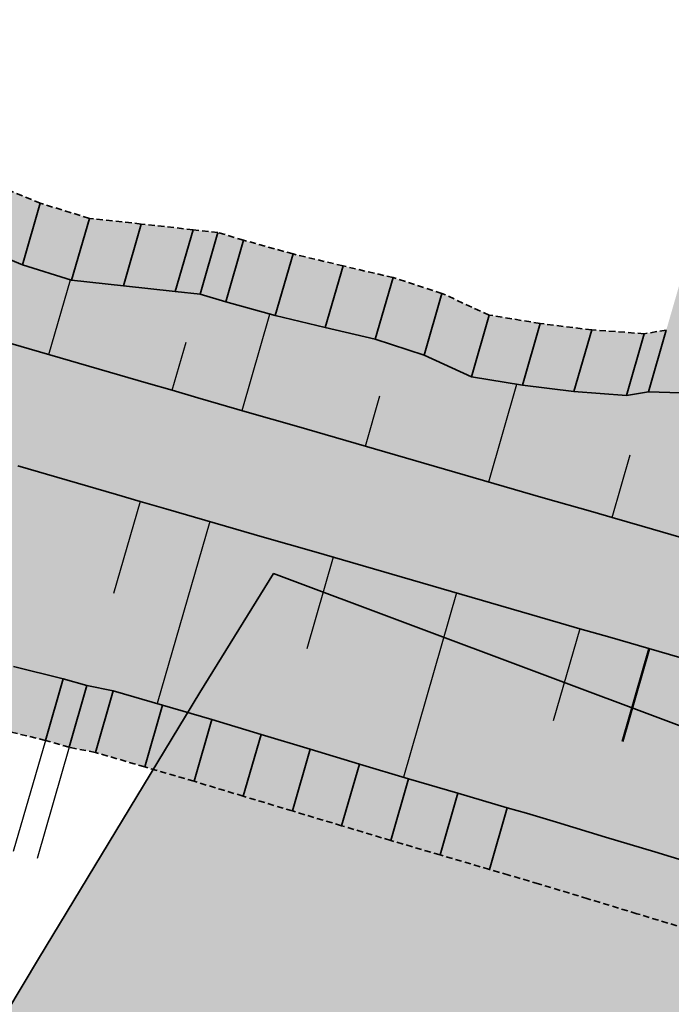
# Model space of a CAD drawing. Header units: metres. Extents: x 202053 to 211294, y 396303 to 397866.
# Tile 21 of 256: x 202505 to 202530, y 397204 to 397242. Entities that reach past the tile are written whole.
import ezdxf

# ---------------------------------------------------------------- set-up
doc = ezdxf.new("R2010")
doc.units = ezdxf.units.M
doc.linetypes.add('DASHED2', pattern=[0.375, 0.25, -0.125])
doc.layers.add('C3D-CORRIDOR', color=7, linetype='Continuous')
for name, color, linetype, lineweight in [('N-WA-GR-BOS-V', 45, 'Continuous', 18), ('N-WA-GR-GRAS-V', 61, 'Continuous', 18), ('N-WA-GW-DIJK_KRUIN_BINNEN-G', 90, 'Continuous', 35), ('N-WA-GW-DIJK_KRUIN_BUITEN-G', 90, 'Continuous', 35), ('N-WA-GW-DIJK_TEEN_BINNEN-G', 90, 'Continuous', 35), ('N-WA-GW-DIJK_TEEN_BUITEN-G', 90, 'Continuous', 35), ('N-WA-KG-ONDERHOUDGRENS_WATERSCHAP-G', 170, 'DASHED2', 35), ('N-WA-VH-VERHARDING_GRASBETONSTEEN-G', 102, 'Continuous', 35), ('N-WA-VH-VERHARDING_GRASBETONSTEEN-V', 75, 'Continuous', 18), ('T-WA-OG-KADASTRAAL_TIJDELIJKE_INGEBRUIKNAME-G', 7, 'Continuous', 25)]:
    doc.layers.add(name, color=color, linetype=linetype, lineweight=lineweight)

msp = doc.modelspace()

# ---------------------------------------------------------------- hatches: boundary and pattern name
at = {"layer": 'N-WA-GR-BOS-V'}
msp.add_hatch(color=256, dxfattribs=at).paths.add_polyline_path([(202426.5636, 396791.1606), (202387.209, 396812.618), (202361.743, 396826.503), (202335.445, 396841.022), (202328.787, 396844.994), (202323.839, 396848.149), (202322.233, 396849.32), (202320.558, 396852.135), (202319.342, 396855.177), (202319.342, 396859.771), (202320.487, 396864.292), (202324.143, 396871.159), (202348.177, 396913.937), (202361.423, 396939.02), (202367.208, 396949.496), (202374.71, 396963.72), (202377.449, 396968.913), (202377.449, 396971.87), (202375.7106, 396975.665), (202375.202, 396984.833), (202386.299, 397002.316), (202399.056, 397024.309), (202403.8, 397033.088), (202419.793, 397059.386), (202427.993, 397073.31), (202436.096, 397087.216), (202449.644, 397110.815), (202463.888, 397134.201), (202479.939, 397162.29), (202494.507, 397187.76), (202505.258, 397205.715), (202511.535, 397216.08), (202514.407, 397220.711), (202535.122, 397212.948), (202534.333, 397210.023), (202532.914, 397206.967), (202531.701, 397204.357), (202530.098, 397201.708), (202522.831, 397189.181), (202517.054, 397178.867), (202512.669, 397171.332), (202503.409, 397154.729), (202495.699, 397140.906), (202491.197, 397132.834), (202462.896, 397080.124), (202459.562, 397073.87), (202455.736, 397066.058), (202451.538, 397057.935), (202436.229, 397030.563), (202421.396, 397003.2), (202411.839, 396986.258), (202406.875, 396977.423), (202395.622, 396959.022), (202373.853, 396922.244), (202356.851, 396891.565), (202344.106, 396870.197), (202342.477, 396867.191), (202340.959, 396864.391), (202339.937, 396861.098), (202340.294, 396858.978), (202341.698, 396857.027), (202344.035, 396854.959), (202346.248, 396853.508), (202349.339, 396851.67), (202367.984, 396841.186), (202433.9168, 396804.647)])
at = {"layer": 'N-WA-GR-GRAS-V'}
for points in [[(202510.4638, 397227.84), (202509.5409, 397228.1069), (202507.6196, 397228.6626), (202505.6984, 397229.2183), (202503.7772, 397229.774), (202501.8559, 397230.3297), (202499.9347, 397230.8855), (202498.0134, 397231.4412), (202496.0922, 397231.9969), (202494.1709, 397232.5526), (202492.2497, 397233.1083), (202490.3284, 397233.664), (202488.4072, 397234.2197), (202486.4859, 397234.7754), (202484.5647, 397235.3311), (202484.1744, 397235.444), (202485.4526, 397239.8631), (202485.8457, 397239.7598), (202487.7381, 397239.1045), (202489.6514, 397238.5213), (202491.5405, 397237.8546), (202493.4399, 397237.2232), (202495.3259, 397236.5457), (202497.1853, 397235.7763), (202499.0552, 397235.0429), (202500.9194, 397234.2901), (202502.7681, 397233.4836), (202504.6291, 397232.7195), (202506.5412, 397232.1322), (202508.5591, 397231.9106), (202510.577, 397231.6891), (202511.5464, 397231.5827), (202510.4638, 397227.84)], [(202509.8386, 397225.6786), (202508.9157, 397225.9455), (202506.9945, 397226.5012), (202505.0732, 397227.0569), (202503.152, 397227.6126), (202501.2307, 397228.1683), (202499.3095, 397228.724), (202497.3882, 397229.2798), (202495.467, 397229.8355), (202493.5457, 397230.3912), (202491.6245, 397230.9469), (202489.7033, 397231.5026), (202487.782, 397232.0583), (202485.8608, 397232.614), (202483.9395, 397233.1697), (202483.5492, 397233.2826), (202484.1744, 397235.444), (202484.5647, 397235.3311), (202486.4859, 397234.7754), (202488.4072, 397234.2197), (202490.3284, 397233.664), (202492.2497, 397233.1083), (202494.1709, 397232.5526), (202496.0922, 397231.9969), (202498.0134, 397231.4412), (202499.9347, 397230.8855), (202501.8559, 397230.3297), (202503.7772, 397229.774), (202505.6984, 397229.2183), (202507.6196, 397228.6626), (202509.5409, 397228.1069), (202510.4638, 397227.84), (202509.8386, 397225.6786)], [(202509.2135, 397223.5172), (202508.2906, 397223.7841), (202506.3693, 397224.3398), (202504.4481, 397224.8955), (202502.5268, 397225.4512), (202500.6056, 397226.0069), (202498.6843, 397226.5626), (202496.7631, 397227.1183), (202494.8418, 397227.6741), (202492.9206, 397228.2298), (202490.9993, 397228.7855), (202489.0781, 397229.3412), (202487.1568, 397229.8969), (202485.2356, 397230.4526), (202483.3143, 397231.0083), (202482.9241, 397231.1212), (202483.5492, 397233.2826), (202483.9395, 397233.1697), (202485.8608, 397232.614), (202487.782, 397232.0583), (202489.7033, 397231.5026), (202491.6245, 397230.9469), (202493.5457, 397230.3912), (202495.467, 397229.8355), (202497.3882, 397229.2798), (202499.3095, 397228.724), (202501.2307, 397228.1683), (202503.152, 397227.6126), (202505.0732, 397227.0569), (202506.9945, 397226.5012), (202508.9157, 397225.9455), (202509.8386, 397225.6786), (202509.2135, 397223.5172)], [(202527.5877, 397222.887), (202526.8321, 397223.1056), (202524.9109, 397223.6613), (202522.9896, 397224.217), (202521.0684, 397224.7727), (202519.1471, 397225.3284), (202517.2259, 397225.8841), (202515.3046, 397226.4398), (202513.3834, 397226.9955), (202511.4621, 397227.5512), (202510.4638, 397227.84), (202511.5464, 397231.5827), (202512.541, 397231.2812), (202514.4683, 397230.7465), (202516.416, 397230.2823), (202518.3662, 397229.8267), (202520.27, 397229.2105), (202522.1083, 397228.3681), (202524.0955, 397228.0404), (202526.1049, 397227.7895), (202528.1442, 397227.6418), (202529.0044, 397227.785), (202527.5877, 397222.887)], [(202507.1402, 397216.3491), (202506.2164, 397216.613), (202504.273, 397217.0921), (202502.3436, 397217.6198), (202500.399, 397218.0948), (202498.4875, 397218.6841), (202496.5311, 397219.1182), (202494.5661, 397219.5226), (202492.7423, 397220.4154), (202490.8141, 397220.9472), (202488.8759, 397221.4441), (202486.9372, 397221.9395), (202485.0119, 397222.4811), (202483.0838, 397223.013), (202481.1484, 397223.5201), (202480.751, 397223.6081), (202482.9241, 397231.1212), (202483.3143, 397231.0083), (202485.2356, 397230.4526), (202487.1568, 397229.8969), (202489.0781, 397229.3412), (202490.9993, 397228.7855), (202492.9206, 397228.2298), (202494.8418, 397227.6741), (202496.7631, 397227.1183), (202498.6843, 397226.5626), (202500.6056, 397226.0069), (202502.5268, 397225.4512), (202504.4481, 397224.8955), (202506.3693, 397224.3398), (202508.2906, 397223.7841), (202509.2135, 397223.5172), (202507.1402, 397216.3491)], [(202526.9626, 397220.7256), (202526.207, 397220.9442), (202524.2857, 397221.4999), (202522.3645, 397222.0556), (202520.4432, 397222.6113), (202518.522, 397223.167), (202516.6007, 397223.7227), (202514.6795, 397224.2784), (202512.7582, 397224.8341), (202510.837, 397225.3898), (202509.8386, 397225.6786), (202510.4638, 397227.84), (202511.4621, 397227.5512), (202513.3834, 397226.9955), (202515.3046, 397226.4398), (202517.2259, 397225.8841), (202519.1471, 397225.3284), (202521.0684, 397224.7727), (202522.9896, 397224.217), (202524.9109, 397223.6613), (202526.8321, 397223.1056), (202527.5877, 397222.887), (202526.9626, 397220.7256)], [(202526.3374, 397218.5642), (202525.5818, 397218.7828), (202523.6605, 397219.3385), (202521.7393, 397219.8942), (202519.818, 397220.4499), (202517.8968, 397221.0056), (202515.9755, 397221.5613), (202514.0543, 397222.117), (202512.1331, 397222.6727), (202510.2118, 397223.2284), (202509.2135, 397223.5172), (202509.8386, 397225.6786), (202510.837, 397225.3898), (202512.7582, 397224.8341), (202514.6795, 397224.2784), (202516.6007, 397223.7227), (202518.522, 397223.167), (202520.4432, 397222.6113), (202522.3645, 397222.0556), (202524.2857, 397221.4999), (202526.207, 397220.9442), (202526.9626, 397220.7256), (202526.3374, 397218.5642)], [(202524.2587, 397211.3777), (202523.5033, 397211.5969), (202521.5839, 397212.1587), (202519.6653, 397212.7237), (202517.749, 397213.2966), (202515.8329, 397213.87), (202513.9179, 397214.4472), (202512.0028, 397215.0243), (202510.0836, 397215.5872), (202508.1641, 397216.1488), (202507.1402, 397216.3491), (202509.2135, 397223.5172), (202510.2118, 397223.2284), (202512.1331, 397222.6727), (202514.0543, 397222.117), (202515.9755, 397221.5613), (202517.8968, 397221.0056), (202519.818, 397220.4499), (202521.7393, 397219.8942), (202523.6605, 397219.3385), (202525.5818, 397218.7828), (202526.3374, 397218.5642), (202524.2587, 397211.3777)]]:
    msp.add_hatch(color=256, dxfattribs=at).paths.add_polyline_path(points, flags=0)
at = {"layer": 'N-WA-GR-GRAS-V', "linetype": 'Continuous', "lineweight": 18}
for points in [[(202539.8906, 397219.3285), (202538.3599, 397219.7713), (202536.4387, 397220.327), (202534.5174, 397220.8827), (202532.5962, 397221.4384), (202530.6749, 397221.9941), (202528.7537, 397222.5498), (202527.5877, 397222.887), (202529.0044, 397227.785), (202530.2547, 397227.7394), (202532.3285, 397227.711), (202534.3539, 397227.5155), (202536.358, 397227.2459), (202538.4002, 397227.1085), (202540.5611, 397227.3814), (202542.1352, 397227.0888), (202539.8906, 397219.3285)], [(202539.2654, 397217.1671), (202537.7348, 397217.6099), (202535.8135, 397218.1656), (202533.8923, 397218.7213), (202531.971, 397219.277), (202530.0498, 397219.8327), (202528.1285, 397220.3884), (202526.9626, 397220.7256), (202527.5877, 397222.887), (202528.7537, 397222.5498), (202530.6749, 397221.9941), (202532.5962, 397221.4384), (202534.5174, 397220.8827), (202536.4387, 397220.327), (202538.3599, 397219.7713), (202539.8906, 397219.3285), (202539.2654, 397217.1671)], [(202538.6403, 397215.0057), (202537.1096, 397215.4485), (202535.1883, 397216.0042), (202533.2671, 397216.5599), (202531.3458, 397217.1156), (202529.4246, 397217.6713), (202527.5034, 397218.227), (202526.3374, 397218.5642), (202526.9626, 397220.7256), (202528.1285, 397220.3884), (202530.0498, 397219.8327), (202531.971, 397219.277), (202533.8923, 397218.7213), (202535.8135, 397218.1656), (202537.7348, 397217.6099), (202539.2654, 397217.1671), (202538.6403, 397215.0057)], [(202536.4318, 397207.3705), (202534.9146, 397207.8597), (202533.0785, 397208.7097), (202531.1648, 397209.2917), (202529.2512, 397209.8737), (202527.3371, 397210.4541), (202525.4229, 397211.0342), (202524.2587, 397211.3777), (202526.3374, 397218.5642), (202527.5034, 397218.227), (202529.4246, 397217.6713), (202531.3458, 397217.1156), (202533.2671, 397216.5599), (202535.1883, 397216.0042), (202537.1096, 397215.4485), (202538.6403, 397215.0057), (202536.4318, 397207.3705)]]:
    msp.add_hatch(color=61, dxfattribs=at).paths.add_polyline_path(points, flags=0)
at = {"layer": 'N-WA-VH-VERHARDING_GRASBETONSTEEN-V'}
for points in [[(202511.5464, 397231.5827), (202510.577, 397231.6891), (202508.5591, 397231.9106), (202506.5412, 397232.1322), (202504.6291, 397232.7195), (202502.7681, 397233.4836), (202500.9194, 397234.2901), (202499.0552, 397235.0429), (202497.1853, 397235.7763), (202495.3259, 397236.5457), (202493.4399, 397237.2232), (202491.5405, 397237.8546), (202489.6514, 397238.5213), (202487.7381, 397239.1045), (202485.8457, 397239.7598), (202485.4526, 397239.8631), (202486.1472, 397242.2647), (202486.5403, 397242.1614), (202488.4327, 397241.5061), (202490.346, 397240.9228), (202492.2351, 397240.2561), (202494.1345, 397239.6247), (202496.0205, 397238.9473), (202497.88, 397238.1779), (202499.7498, 397237.4444), (202501.6141, 397236.6917), (202503.4628, 397235.8852), (202505.3237, 397235.1211), (202507.2358, 397234.5337), (202509.2537, 397234.3122), (202511.2716, 397234.0907), (202512.241, 397233.9843), (202511.5464, 397231.5827)], [(202529.0044, 397227.785), (202528.1442, 397227.6418), (202526.1049, 397227.7895), (202524.0955, 397228.0404), (202522.1083, 397228.3681), (202520.27, 397229.2105), (202518.3662, 397229.8267), (202516.416, 397230.2823), (202514.4683, 397230.7465), (202512.541, 397231.2812), (202511.5464, 397231.5827), (202512.241, 397233.9843), (202513.2356, 397233.6828), (202515.163, 397233.1481), (202517.1107, 397232.6838), (202519.0609, 397232.2282), (202520.9646, 397231.612), (202522.803, 397230.7697), (202524.7901, 397230.442), (202526.7996, 397230.1911), (202528.8388, 397230.0433), (202529.699, 397230.1866), (202529.0044, 397227.785)], [(202506.4455, 397213.9475), (202505.5218, 397214.2115), (202503.5783, 397214.6905), (202501.649, 397215.2183), (202499.7044, 397215.6933), (202497.7929, 397216.2825), (202495.8364, 397216.7166), (202493.8714, 397217.121), (202492.0477, 397218.0139), (202490.1195, 397218.5456), (202488.1813, 397219.0426), (202486.2426, 397219.5379), (202484.3173, 397220.0796), (202482.3891, 397220.6115), (202480.4538, 397221.1185), (202480.0563, 397221.2065), (202480.751, 397223.6081), (202481.1484, 397223.5201), (202483.0838, 397223.013), (202485.0119, 397222.4811), (202486.9372, 397221.9395), (202488.8759, 397221.4441), (202490.8141, 397220.9472), (202492.7423, 397220.4154), (202494.5661, 397219.5226), (202496.5311, 397219.1182), (202498.4875, 397218.6841), (202500.399, 397218.0948), (202502.3436, 397217.6198), (202504.273, 397217.0921), (202506.2164, 397216.613), (202507.1402, 397216.3491), (202506.4455, 397213.9475)], [(202523.5641, 397208.9761), (202522.8087, 397209.1954), (202520.8892, 397209.7572), (202518.9707, 397210.3221), (202517.0544, 397210.8951), (202515.1383, 397211.4684), (202513.2232, 397212.0457), (202511.3082, 397212.6227), (202509.389, 397213.1856), (202507.4694, 397213.7472), (202506.4455, 397213.9475), (202507.1402, 397216.3491), (202508.1641, 397216.1488), (202510.0836, 397215.5872), (202512.0028, 397215.0243), (202513.9179, 397214.4472), (202515.8329, 397213.87), (202517.749, 397213.2966), (202519.6653, 397212.7237), (202521.5839, 397212.1587), (202523.5033, 397211.5969), (202524.2587, 397211.3777), (202523.5641, 397208.9761)]]:
    msp.add_hatch(color=256, dxfattribs=at).paths.add_polyline_path(points, flags=0)
at = {"layer": 'N-WA-VH-VERHARDING_GRASBETONSTEEN-V', "linetype": 'Continuous', "lineweight": 18}
for points in [[(202542.1352, 397227.0888), (202540.5611, 397227.3814), (202538.4002, 397227.1085), (202536.358, 397227.2459), (202534.3539, 397227.5155), (202532.3285, 397227.711), (202530.2547, 397227.7394), (202529.0044, 397227.785), (202530.2548, 397232.1078), (202531.5051, 397232.0622), (202533.5788, 397232.0338), (202535.6043, 397231.8383), (202537.6083, 397231.5687), (202539.6505, 397231.4313), (202541.8114, 397231.7042), (202543.3855, 397231.4116), (202542.1352, 397227.0888)], [(202535.7372, 397204.969), (202534.22, 397205.4581), (202532.3839, 397206.3082), (202530.4702, 397206.8902), (202528.5566, 397207.4722), (202526.6425, 397208.0526), (202524.7283, 397208.6327), (202523.5641, 397208.9761), (202524.2587, 397211.3777), (202525.4229, 397211.0342), (202527.3371, 397210.4541), (202529.2512, 397209.8737), (202531.1648, 397209.2917), (202533.0785, 397208.7097), (202534.9146, 397207.8597), (202536.4318, 397207.3705), (202535.7372, 397204.969)]]:
    msp.add_hatch(color=75, dxfattribs=at).paths.add_polyline_path(points, flags=0)

# ---------------------------------------------------------------- linework, layer by layer
at = {"layer": 'C3D-CORRIDOR'}
for p, q in [((202505.6607, 397229.2292, 16.25), (202506.5037, 397232.1437, 15.2387)), ((202513.1784, 397227.0548, 16.25), (202514.2627, 397230.8036, 14.9492)), ((202510.4638, 397227.84, 16.25), (202511.0051, 397229.7113, 15.6006)), ((202522.7846, 397224.2763, 16.25), (202523.8835, 397228.0754, 14.9317)), ((202517.9815, 397225.6656, 16.25), (202518.5482, 397227.6249, 15.5701)), ((202527.5877, 397222.887, 16.25), (202528.2961, 397225.336, 15.4002)), ((202509.2135, 397223.5172, 16.25), (202508.1768, 397219.9331, 15.0064)), ((202511.928, 397222.732, 16.25), (202509.8788, 397215.6471, 13.7916)), ((202516.7311, 397221.3427, 16.25), (202515.7011, 397217.7815, 15.0143)), ((202521.5343, 397219.9535, 16.25), (202519.4608, 397212.7848, 13.7625)), ((202526.3374, 397218.5642, 16.25), (202525.2981, 397214.9709, 15.0031))]:
    msp.add_line(p, q, dxfattribs=at)
at = {"layer": 'C3D-CORRIDOR', "color": 7, "linetype": 'Continuous', "lineweight": 50}
msp.add_line((202529.034, 397217.7842, 16.25), (202527.991, 397214.1782, 14.9987), dxfattribs=at)
at = {"layer": 'N-WA-GW-DIJK_KRUIN_BINNEN-G', "elevation": 16.25}
msp.add_lwpolyline([(202527.5877, 397222.887), (202526.8321, 397223.1056), (202524.9109, 397223.6613), (202522.9896, 397224.217), (202521.0684, 397224.7727), (202519.1471, 397225.3284), (202517.2259, 397225.8841), (202515.3046, 397226.4398), (202513.3834, 397226.9955), (202511.4621, 397227.5512), (202510.4638, 397227.84), (202509.5409, 397228.1069), (202507.6196, 397228.6626), (202505.6984, 397229.2183), (202503.7772, 397229.774)], dxfattribs=at)
at = {"layer": 'N-WA-GW-DIJK_KRUIN_BINNEN-G', "color": 90, "linetype": 'Continuous', "lineweight": 35, "elevation": 16.25}
msp.add_lwpolyline([(202530.6749, 397221.9941), (202528.7537, 397222.5498), (202527.5877, 397222.887)], dxfattribs=at)
at = {"layer": 'N-WA-GW-DIJK_KRUIN_BUITEN-G', "elevation": 16.25}
msp.add_lwpolyline([(202526.3374, 397218.5642), (202525.5818, 397218.7828), (202523.6605, 397219.3385), (202521.7393, 397219.8942), (202519.818, 397220.4499), (202517.8968, 397221.0056), (202515.9755, 397221.5613), (202514.0543, 397222.117), (202512.1331, 397222.6727), (202510.2118, 397223.2284), (202509.2135, 397223.5172), (202508.2906, 397223.7841), (202506.3693, 397224.3398), (202504.4481, 397224.8955)], dxfattribs=at)
at = {"layer": 'N-WA-GW-DIJK_KRUIN_BUITEN-G', "color": 90, "linetype": 'Continuous', "lineweight": 35, "elevation": 16.25}
msp.add_lwpolyline([(202531.3458, 397217.1156), (202529.4246, 397217.6713), (202527.5034, 397218.227), (202526.3374, 397218.5642)], dxfattribs=at)
at = {"layer": 'N-WA-GW-DIJK_TEEN_BINNEN-G', "elevation": 13.6}
msp.add_lwpolyline([(202529.0044, 397227.785), (202528.1442, 397227.6418), (202526.1049, 397227.7895), (202524.0955, 397228.0404), (202522.1083, 397228.3681), (202520.27, 397229.2105), (202518.3662, 397229.8267), (202516.416, 397230.2823), (202514.4683, 397230.7465), (202512.541, 397231.2812), (202511.5464, 397231.5827), (202510.577, 397231.6891), (202508.5591, 397231.9106), (202506.5412, 397232.1322), (202504.6291, 397232.7195), (202502.7681, 397233.4836)], dxfattribs=at)
at = {"layer": 'N-WA-GW-DIJK_TEEN_BINNEN-G', "color": 90, "linetype": 'Continuous', "lineweight": 35, "elevation": 13.6}
msp.add_lwpolyline([(202530.2547, 397227.7394), (202529.0044, 397227.785)], dxfattribs=at)
at = {"layer": 'N-WA-GW-DIJK_TEEN_BUITEN-G', "flags": 128}
msp.add_lwpolyline([(202463.888, 397134.201), (202479.939, 397162.29), (202494.507, 397187.76), (202505.258, 397205.715), (202511.535, 397216.08), (202514.407, 397220.711), (202535.122, 397212.948), (202534.333, 397210.023), (202532.914, 397206.967), (202531.701, 397204.357), (202530.098, 397201.708), (202522.831, 397189.181), (202517.054, 397178.867), (202512.669, 397171.332), (202503.409, 397154.729), (202495.699, 397140.906), (202491.197, 397132.834), (202462.896, 397080.124)], dxfattribs=at)
at = {"layer": 'N-WA-GW-DIJK_TEEN_BUITEN-G', "elevation": 13.345}
msp.add_lwpolyline([(202524.2587, 397211.3777), (202523.5033, 397211.5969), (202521.5839, 397212.1587), (202519.6653, 397212.7237), (202517.749, 397213.2966), (202515.8329, 397213.87), (202513.9179, 397214.4472), (202512.0028, 397215.0243), (202510.0836, 397215.5872), (202508.1641, 397216.1488), (202507.1402, 397216.3491), (202506.2164, 397216.613), (202504.273, 397217.0921)], dxfattribs=at)
at = {"layer": 'N-WA-GW-DIJK_TEEN_BUITEN-G', "color": 90, "linetype": 'Continuous', "lineweight": 35, "elevation": 13.3213}
msp.add_lwpolyline([(202531.1648, 397209.2917), (202529.2512, 397209.8737), (202527.3371, 397210.4541), (202525.4229, 397211.0342), (202524.2587, 397211.3777)], dxfattribs=at)
at = {"layer": 'N-WA-KG-ONDERHOUDGRENS_WATERSCHAP-G'}
for p, q in [((202505.3237, 397235.1211, 15.2279), (202503.4628, 397235.8852, 15.1556)), ((202507.2358, 397234.5337, 15.2389), (202505.3237, 397235.1211, 15.2279)), ((202509.2537, 397234.3122, 15.123), (202507.2358, 397234.5337, 15.2389)), ((202511.2716, 397234.0907, 15.007), (202509.2537, 397234.3122, 15.123)), ((202512.241, 397233.9843, 14.9513), (202511.2716, 397234.0907, 15.007)), ((202513.2356, 397233.6828, 14.9557), (202512.241, 397233.9843, 14.9513)), ((202515.163, 397233.1481, 14.9484), (202513.2356, 397233.6828, 14.9557)), ((202517.1107, 397232.6838, 14.9167), (202515.163, 397233.1481, 14.9484)), ((202519.0609, 397232.2282, 14.882), (202517.1107, 397232.6838, 14.9167)), ((202520.9646, 397231.612, 14.9029), (202519.0609, 397232.2282, 14.882)), ((202522.803, 397230.7697, 15.0024), (202520.9646, 397231.612, 14.9029)), ((202524.7901, 397230.442, 14.9233), (202522.803, 397230.7697, 15.0024)), ((202526.7996, 397230.1911, 14.8175), (202524.7901, 397230.442, 14.9233)), ((202528.8388, 397230.0433, 14.676), (202526.7996, 397230.1911, 14.8175)), ((202529.699, 397230.1866, 14.5504), (202528.8388, 397230.0433, 14.676)), ((202505.5218, 397214.2115, 13.7617), (202503.5783, 397214.6905, 13.7351)), ((202506.4455, 397213.9475, 13.7627), (202505.5218, 397214.2115, 13.7617)), ((202507.4694, 397213.7472, 13.7934), (202506.4455, 397213.9475, 13.7627)), ((202509.389, 397213.1856, 13.7914), (202507.4694, 397213.7472, 13.7934)), ((202511.3082, 397212.6227, 13.7888), (202509.389, 397213.1856, 13.7914)), ((202513.2232, 397212.0457, 13.7814), (202511.3082, 397212.6227, 13.7888)), ((202515.1383, 397211.4684, 13.774), (202513.2232, 397212.0457, 13.7814)), ((202517.0544, 397210.8951, 13.7678), (202515.1383, 397211.4684, 13.774)), ((202518.9707, 397210.3221, 13.7619), (202517.0544, 397210.8951, 13.7678)), ((202520.8892, 397209.7572, 13.7586), (202518.9707, 397210.3221, 13.7619)), ((202522.8087, 397209.1954, 13.7565), (202520.8892, 397209.7572, 13.7586)), ((202523.5641, 397208.9761, 13.7563), (202522.8087, 397209.1954, 13.7565))]:
    msp.add_line(p, q, dxfattribs=at)
at = {"layer": 'N-WA-KG-ONDERHOUDGRENS_WATERSCHAP-G', "color": 170, "linetype": 'DASHED2', "lineweight": 35, "elevation": 13.3213}
msp.add_lwpolyline([(202530.4702, 397206.8902), (202528.5566, 397207.4722), (202526.6425, 397208.0526), (202524.7283, 397208.6327), (202523.5641, 397208.9761)], dxfattribs=at)
at = {"layer": 'N-WA-VH-VERHARDING_GRASBETONSTEEN-G'}
for p, q in [((202504.6291, 397232.7195, 15.2279), (202505.3237, 397235.1211, 15.2279)), ((202506.5412, 397232.1322, 15.2389), (202507.2358, 397234.5337, 15.2389)), ((202508.5591, 397231.9106, 15.123), (202509.2537, 397234.3122, 15.123)), ((202510.577, 397231.6891, 15.007), (202511.2716, 397234.0907, 15.007)), ((202511.5464, 397231.5827, 14.9513), (202512.241, 397233.9843, 14.9513)), ((202511.5464, 397231.5827, 14.9513), (202512.241, 397233.9843, 14.9513)), ((202512.541, 397231.2812, 14.9557), (202513.2356, 397233.6828, 14.9557)), ((202514.4683, 397230.7465, 14.9484), (202515.163, 397233.1481, 14.9484)), ((202516.416, 397230.2823, 14.9167), (202517.1107, 397232.6838, 14.9167)), ((202518.3662, 397229.8267, 14.882), (202519.0609, 397232.2282, 14.882)), ((202520.27, 397229.2105, 14.9029), (202520.9646, 397231.612, 14.9029)), ((202522.1083, 397228.3681, 15.0024), (202522.803, 397230.7697, 15.0024)), ((202524.0955, 397228.0404, 14.9233), (202524.7901, 397230.442, 14.9233)), ((202526.1049, 397227.7895, 14.8175), (202526.7996, 397230.1911, 14.8175)), ((202529.0044, 397227.785, 14.5504), (202529.699, 397230.1866, 14.5504)), ((202529.0044, 397227.785, 14.5504), (202529.699, 397230.1866, 14.5504)), ((202528.1442, 397227.6418, 14.676), (202528.8388, 397230.0433, 14.676)), ((202506.2164, 397216.613, 13.7617), (202505.5218, 397214.2115, 13.7617)), ((202507.1402, 397216.3491, 13.7627), (202506.4455, 397213.9475, 13.7627)), ((202507.1402, 397216.3491, 13.7627), (202506.4455, 397213.9475, 13.7627)), ((202508.1641, 397216.1488, 13.7934), (202507.4694, 397213.7472, 13.7934)), ((202510.0836, 397215.5872, 13.7914), (202509.389, 397213.1856, 13.7914)), ((202512.0028, 397215.0243, 13.7888), (202511.3082, 397212.6227, 13.7888)), ((202513.9179, 397214.4472, 13.7814), (202513.2232, 397212.0457, 13.7814)), ((202515.8329, 397213.87, 13.774), (202515.1383, 397211.4684, 13.774)), ((202517.749, 397213.2966, 13.7678), (202517.0544, 397210.8951, 13.7678)), ((202519.6653, 397212.7237, 13.7619), (202518.9707, 397210.3221, 13.7619)), ((202521.5839, 397212.1587, 13.7586), (202520.8892, 397209.7572, 13.7586)), ((202523.5033, 397211.5969, 13.7565), (202522.8087, 397209.1954, 13.7565))]:
    msp.add_line(p, q, dxfattribs=at)
at = {"layer": 'T-WA-OG-KADASTRAAL_TIJDELIJKE_INGEBRUIKNAME-G'}
for p, q in [((202505.5218, 397214.2115, 13.7617), (202504.2714, 397209.8887, 13.7617)), ((202506.4455, 397213.9475, 13.7627), (202505.1952, 397209.6247, 13.7627))]:
    msp.add_line(p, q, dxfattribs=at)

doc.saveas('drawing.dxf')
